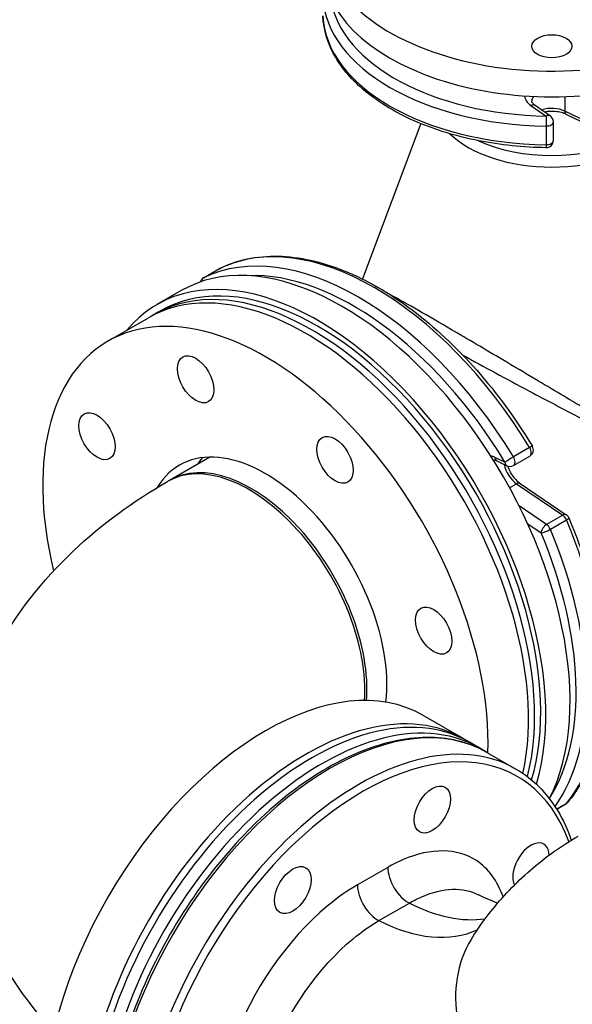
# Model space of a CAD drawing. Header units: millimetres. Extents: x 0 to 5940, y 0 to 4200.
# Tile 5 of 55: x 497 to 621, y 644 to 864. Entities that reach past the tile are written whole.
import ezdxf

# ---------------------------------------------------------------- set-up
doc = ezdxf.new("R2010")
doc.units = ezdxf.units.MM
doc.header["$LTSCALE"] = 50
doc.layers.add('02-LINIE-035', color=2, linetype='CONTINUOUS')

msp = doc.modelspace()

# ---------------------------------------------------------------- linework, layer by layer
at = {"layer": '02-LINIE-035'}
for p, q in [((619.23, 847.28), (619.23, 844.05)), ((611.69, 845.3), (615.11, 842.94)), ((616.02, 842.95), (612.6, 845.31)), ((631.2, 838.25), (619.23, 844.05)), ((631.53, 837.51), (619.56, 843.31)), ((587.04, 841.25), (574, 806.54)), ((615.07, 840.71), (615.07, 836.53)), ((616.71, 837.46), (616.71, 841.64)), ((542.08, 808.83), (538.46, 806.74)), ((538.49, 806.75), (542.11, 808.84)), ((533.51, 803.94), (528.08, 800.8)), ((527.52, 798.63), (528.88, 799.42)), ((517.12, 792.62), (526.17, 797.85)), ((611.39, 768.84), (607.77, 766.75)), ((539.87, 766.71), (530.86, 761.5)), ((605.87, 765.59), (603.63, 766.66)), ((604.07, 765.87), (606.32, 764.8)), ((607.8, 764.85), (611.43, 766.95)), ((606.92, 759.86), (608.48, 760.75)), ((608.48, 760.75), (618.79, 753.76)), ((609.28, 760.83), (619.59, 753.84)), ((615.17, 751.67), (609.03, 755.83)), ((618.79, 753.76), (615.17, 751.67)), ((616.03, 750.58), (619.65, 752.67)), ((610.96, 751.79), (613.94, 749.77)), ((587.52, 709.01), (596.57, 703.79)), ((600.19, 701.7), (597.92, 703)), ((602, 700.65), (608.33, 697)), ((619.65, 689.33), (617.42, 688.04)), ((617.44, 688.01), (619.49, 689.2)), ((579.69, 675.03), (572.91, 671.11)), ((577.71, 663.12), (584.5, 667.04))]:
    msp.add_line(p, q, dxfattribs=at)
for centre, start, end in [((615.11, 841.64), 0, 55.4697), ((615.11, 837.46), 269.1748, 0), ((542.88, 807.44), 116.3273, 120), ((539.26, 805.35), 120, 161.3741), ((610.63, 768.33), 300, 31.2257), ((607, 766.24), 244.5303, 300), ((618.69, 752.51), 22.7611, 55.8481), ((618.69, 690.59), 300, 320.8597)]:
    msp.add_arc(centre, 1.6, start, end, dxfattribs=at)
for centre, major_axis, ratio, start_param, end_param in [((616.35, 882.54), (51.2, 0), 0.57735, 2.269605, 7.033178), ((616.35, 876.8), (-51.2, 0), 0.57735, 0, 3.141593), ((616.35, 870.26), (-51.2, 0), 0.57735, 0.024943, 1.545854), ((616.35, 871.57), (-49.6, 0), 0.57735, 0.088504, 1.545854), ((616.35, 866.08), (-51.2, 0), 0.57735, 0.024943, 1.545854), ((616.35, 847.55), (-6.08, 0), 0.57735, 0.030777, 0.698132), ((616.35, 846.25), (-4.48, 0), 0.57735, 5.851213, 6.283185), ((611.69, 843.99), (0.91, 1.32), 0.625473, 0, 0.83301), ((616.35, 842.07), (-4.48, 0), 0.57735, 4.014257, 5.24536), ((615.11, 841.64), (-0.02, -1.6), 0.020363, 3.757219, 5.328015), ((615.11, 841.64), (0.91, 1.32), 0.625473, 0, 0.83301), ((620.26, 844.75), (-0.7, -1.44), 0.524834, 5.457801, 6.283185), ((615.11, 841.64), (1.6, 0), 0.57735, 4.687446, 6.283185), ((616.35, 846.87), (26.58, 0), 0.57735, 3.681407, 5.743371), ((616.35, 849.29), (-26.29, 0), 0.57735, 0.896193, 2.245399), ((615.11, 837.46), (1.6, 0), 0.57735, 4.687446, 6.283185), ((615.11, 837.46), (-0.02, -1.6), 0.020363, 5.328015, 6.283185), ((573.13, 743.67), (-36, 62.35), 0.57735, 4.749431, 6.246143), ((576.75, 745.76), (-36, 62.35), 0.57735, 4.749431, 6.246143), ((569.51, 741.58), (-36, 62.35), 0.57735, 3.497525, 6.283185), ((564.08, 738.45), (-36, 62.35), 0.57735, 3.639496, 6.494396), ((562.72, 737.66), (-35.2, 60.97), 0.57735, 3.670922, 6.302471), ((564.08, 738.45), (-35.2, 60.97), 0.57735, 3.63892, 6.283185), ((542.88, 807.44), (-0.8, 1.39), 0.57735, 6.246143, 6.283185), ((542.88, 807.44), (-0.71, 1.43), 0.815936, 0, 0.052326), ((572, 743.02), (-35.2, 60.97), 0.57735, 4.749431, 5.989262), ((561.37, 736.88), (-35.2, 60.97), 0.57735, 3.701545, 6.283185), ((539.26, 805.35), (-0.71, 1.43), 0.815936, 0.052326, 0.807984), ((539.26, 805.35), (-0.8, 1.39), 0.57735, 6.246143, 6.283185), ((552.32, 731.66), (-35.2, 60.97), 0.57735, 3.886648, 7.381746), ((552.32, 731.66), (-19.2, 33.26), 0.57735, 3.793368, 6.594938), ((610.63, 768.33), (1.37, 0.83), 0.030238, 0, 0.954993), ((610.63, 768.33), (0.8, -1.39), 0.57735, 0, 1.607838), ((549.15, 729.83), (-18.29, 31.68), 0.57735, 3.838393, 6.295558), ((561.37, 736.88), (-19.2, 33.26), 0.57735, 0.237941, 0.309454), ((604, 761.5), (-3.04, 5.27), 0.57735, 5.585054, 5.800849), ((604.76, 767.31), (-0.69, -1.44), 0.625473, 5.450176, 6.283185), ((607, 766.24), (-1.37, -0.83), 0.030238, 4.096586, 5.667382), ((607, 766.24), (0.8, -1.39), 0.57735, 0, 1.607838), ((548.69, 729.56), (-18.29, 31.68), 0.57735, 3.847615, 6.283185), ((608.75, 764.24), (2.24, -3.88), 0.57735, 4.179418, 5.410521), ((607, 766.24), (-0.69, -1.44), 0.625473, 5.450176, 6.283185), ((608.38, 759.51), (0.9, 1.32), 0.524834, 0, 0.825385), ((618.69, 752.51), (0.9, 1.32), 0.524834, 0, 0.825385), ((618.69, 752.51), (0.8, -1.39), 0.57735, 1.354243, 2.268928), ((618.69, 752.51), (1.48, 0.62), 0.175436, 5.339053, 6.283185), ((576.75, 745.76), (36, -62.35), 0.57735, 0.216553, 1.354243), ((615.07, 750.42), (-0.9, -1.32), 0.524834, 3.966977, 5.537774), ((615.07, 750.42), (1.48, 0.62), 0.175436, 3.768256, 5.339053), ((615.07, 750.42), (0.8, -1.39), 0.57735, 1.354243, 2.268928), ((573.13, 743.67), (36, -62.35), 0.57735, 0.255537, 1.354243), ((572, 743.02), (35.2, -60.97), 0.57735, 0.293923, 1.354243), ((552.32, 648.05), (-35.2, -60.97), 0.57735, 3.141593, 6.283185), ((562.72, 642.04), (35.2, 60.97), 0.57735, 0, 3.141593), ((561.37, 642.82), (-35.2, -60.97), 0.57735, 3.122307, 6.302471), ((566.8, 639.68), (-35.2, -60.97), 0.57735, 3.141593, 6.283185), ((564.99, 640.73), (35.2, 60.97), 0.57735, 6.257699, 9.450264), ((573.13, 636.03), (35.2, 60.97), 0.57735, 0, 3.141593), ((574.04, 635.5), (-34.56, -59.86), 0.57735, 2.692816, 7.091726), ((618.69, 690.59), (0.8, -1.39), 0.57735, 0, 0.216553), ((618.69, 690.59), (1.24, -1.01), 0.797426, 5.988187, 6.283185), ((611.67, 675.23), (-2.88, -4.99), 0.57735, 2.394341, 5.94515), ((584.22, 672.42), (3.2, -5.54), 0.57735, 3.926991, 5.5596), ((577.43, 668.5), (-3.2, 5.54), 0.57735, 0.785398, 2.418008), ((582.26, 710.06), (25.6, -44.34), 0.57735, 5.5596, 6.056317), ((575.47, 706.14), (25.6, -44.34), 0.57735, 5.5596, 6.230111), ((630.9, 638.7), (-32, 21.22), 0.784768, 0, 1.198588)]:
    msp.add_ellipse(centre, major_axis=major_axis, ratio=ratio, start_param=start_param, end_param=end_param, dxfattribs=at)
for centre, major_axis in [((616.35, 858.53), (4.48, 0)), ((536.73, 784.1), (-2.88, 4.99)), ((514.69, 771.38), (-2.88, 4.99)), ((567.9, 766.11), (-2.88, 4.99)), ((589.94, 727.93), (-2.88, 4.99)), ((589.62, 687.95), (2.88, 4.99)), ((558.45, 669.96), (2.88, 4.99))]:
    msp.add_ellipse(centre, major_axis=major_axis, ratio=0.57735, dxfattribs=at)
for points, knots in [([(615.09, 835.86), (609.97, 835.93), (604.87, 836.46), (595.15, 838.37), (590.54, 839.76), (582.21, 843.29), (578.49, 845.44), (572.27, 850.32), (569.78, 853.06), (566.29, 858.96), (565.31, 862.12), (565.17, 865.3)], [0.810341, 0.810341, 0.810341, 0.810341, 1.114523, 1.114523, 1.418705, 1.418705, 1.722887, 1.722887, 2.02707, 2.02707, 2.331252, 2.331252, 2.331252, 2.331252]), ([(612.6, 845.31), (612.48, 845.39), (612.37, 845.48), (612.19, 845.64), (612.12, 845.72), (612.01, 845.87), (611.97, 845.93), (611.91, 846.05), (611.89, 846.09), (611.87, 846.18), (611.87, 846.21), (611.87, 846.25)], [1.6580628, 1.6580628, 1.6580628, 1.6580628, 1.7976891, 1.7976891, 1.9373155, 1.9373155, 2.0769418, 2.0769418, 2.2165682, 2.2165682, 2.3561945, 2.3561945, 2.3561945, 2.3561945]), ([(619.56, 843.31), (619.25, 843.47), (618.88, 843.6), (618.06, 843.82), (617.6, 843.9), (616.65, 843.98), (616.16, 843.99), (615.36, 843.93), (615.05, 843.88), (614.75, 843.83)], [1.658063, 1.658063, 1.658063, 1.658063, 1.925787, 1.925787, 2.203765, 2.203765, 2.487919, 2.487919, 2.67381, 2.67381, 2.67381, 2.67381]), ([(542.17, 808.88), (546.06, 810.8), (550.48, 811.72), (559.88, 811.52), (564.87, 810.41), (574.99, 806.33), (580.13, 803.36), (590.14, 795.83), (595.02, 791.28), (604.1, 780.98), (608.31, 775.24), (611.99, 769.16)], [3.964033, 3.964033, 3.964033, 3.964033, 4.263375, 4.263375, 4.562718, 4.562718, 4.86206, 4.86206, 5.161403, 5.161403, 5.460745, 5.460745, 5.460745, 5.460745]), ([(651.42, 763.94), (651.17, 763.8), (650.91, 763.7), (650.3, 763.59), (649.94, 763.59), (649.23, 763.69), (648.87, 763.78), (648.01, 764.04), (647.51, 764.23), (646.44, 764.69), (645.87, 764.96), (644.5, 765.63), (643.71, 766.05), (641.88, 767.03), (640.83, 767.61), (638.4, 768.97), (637, 769.77), (634, 771.51), (632.38, 772.46), (628.47, 774.75), (626.16, 776.11), (620.15, 779.67), (616.4, 781.9), (610.22, 785.57), (607.8, 787.01), (601.43, 790.79), (597.52, 793.09), (591.25, 796.75), (588.76, 798.2), (584.06, 800.89), (581.91, 802.1), (580.08, 803.12), (579.99, 803.16), (579.9, 803.21)], [0, 0, 0, 0, 0.168761, 0.168761, 0.396367, 0.396367, 0.629466, 0.629466, 0.961224, 0.961224, 1.342211, 1.342211, 1.86596, 1.86596, 2.546833, 2.546833, 3.431969, 3.431969, 4.426993, 4.426993, 5.79835, 5.79835, 7.929087, 7.929087, 9.288165, 9.288165, 11.544565, 11.544565, 13.214471, 13.214471, 15.09136, 15.09136, 15.185612, 15.185612, 15.185612, 15.185612]), ([(596.44, 789.52), (598.8, 788.21), (601.25, 786.88), (606.2, 784.19), (608.71, 782.85), (615.14, 779.44), (619.03, 777.4), (625.26, 774.19), (627.66, 772.97), (631.71, 770.93), (633.38, 770.09), (636.5, 768.56), (637.95, 767.86), (640.47, 766.67), (641.55, 766.17), (643.45, 765.32), (644.27, 764.97), (645.68, 764.4), (646.27, 764.17), (647.38, 763.79), (647.9, 763.63), (648.8, 763.43), (649.17, 763.36), (649.92, 763.32), (650.29, 763.33), (650.94, 763.48), (651.21, 763.58), (651.47, 763.73)], [-10.643543, -10.643543, -10.643543, -10.643543, -9.288165, -9.288165, -7.929087, -7.929087, -5.79835, -5.79835, -4.426993, -4.426993, -3.431969, -3.431969, -2.546833, -2.546833, -1.86596, -1.86596, -1.342211, -1.342211, -0.961224, -0.961224, -0.629466, -0.629466, -0.396367, -0.396367, -0.168761, -0.168761, 0, 0, 0, 0]), ([(603.27, 766.1), (603.3, 766.1), (603.34, 766.09), (603.47, 766.08), (603.57, 766.05), (603.81, 765.98), (603.93, 765.93), (604.07, 765.87)], [4.2867303, 4.2867303, 4.2867303, 4.2867303, 4.3458698, 4.3458698, 4.4854962, 4.4854962, 4.6251225, 4.6251225, 4.6251225, 4.6251225]), ([(606.42, 764.75), (606.43, 764.73), (606.44, 764.71), (606.6, 764.26), (606.8, 763.82), (607.27, 762.97), (607.55, 762.56), (608.13, 761.83), (608.45, 761.5), (608.93, 761.08), (609.11, 760.95), (609.28, 760.83)], [3.608145, 3.608145, 3.608145, 3.608145, 3.61956, 3.61956, 3.900977, 3.900977, 4.185999, 4.185999, 4.468467, 4.468467, 4.625123, 4.625123, 4.625123, 4.625123]), ([(504.96, 638.41), (504.42, 638.98), (503.9, 639.56), (495.89, 648.64), (489.78, 658.82), (483.86, 679.12), (483.01, 688.64), (485.13, 706.72), (487.88, 715.22), (496.4, 731.61), (502.48, 739.23), (515.75, 751.76), (522.83, 756.87), (530.41, 761.24)], [3.434706, 3.434706, 3.434706, 3.434706, 3.455752, 3.455752, 3.760279, 3.760279, 3.994402, 3.994402, 4.218271, 4.218271, 4.47615, 4.47615, 4.712389, 4.712389, 4.712389, 4.712389]), ([(620.17, 753.13), (622.23, 748.22), (623.93, 743.24), (626.49, 733.41), (627.37, 728.56), (628.24, 719.21), (628.24, 714.72), (627.36, 706.31), (626.48, 702.4), (623.84, 695.36), (622.09, 692.22), (619.93, 689.58)], [5.71434, 5.71434, 5.71434, 5.71434, 5.941878, 5.941878, 6.169416, 6.169416, 6.396954, 6.396954, 6.624492, 6.624492, 6.85203, 6.85203, 6.85203, 6.85203]), ([(602, 700.65), (598.24, 702.82), (593.9, 703.97), (584.46, 704.15), (579.34, 703.13), (568.81, 699.01), (563.38, 695.87), (552.84, 687.79), (547.72, 682.85), (538.32, 671.69), (534.02, 665.47), (526.69, 652.37), (523.64, 645.5), (519.11, 631.78), (517.62, 624.93), (516.36, 611.94), (516.59, 605.8), (518.79, 594.86), (520.75, 590.05), (525.73, 583.05), (528.45, 580.53), (531.6, 578.72)], [5.497787, 5.497787, 5.497787, 5.497787, 5.806661, 5.806661, 6.123031, 6.123031, 6.445561, 6.445561, 6.768548, 6.768548, 7.091015, 7.091015, 7.413285, 7.413285, 7.735812, 7.735812, 8.058857, 8.058857, 8.38101, 8.38101, 8.63938, 8.63938, 8.63938, 8.63938]), ([(608.33, 697), (612.09, 694.83), (615.25, 691.64), (618.86, 685.66), (619.87, 683.47), (620.69, 681.1)], [0.7853982, 0.7853982, 0.7853982, 0.7853982, 1.0942721, 1.0942721, 1.2481331, 1.2481331, 1.2481331, 1.2481331]), ([(598.9, 659.92), (600.06, 661.67), (601.31, 663.39), (603.96, 666.73), (605.37, 668.35), (608.35, 671.47), (609.92, 672.97), (613.2, 675.83), (614.92, 677.19), (618.49, 679.74), (620.34, 680.93), (622.24, 682.03)], [0.5057073, 0.5057073, 0.5057073, 0.5057073, 0.5616455, 0.5616455, 0.6175837, 0.6175837, 0.6735218, 0.6735218, 0.72946, 0.72946, 0.7853982, 0.7853982, 0.7853982, 0.7853982]), ([(605.46, 668.41), (604.23, 671.98), (602.18, 674.78), (595.25, 679.34), (589.32, 679.43), (581.96, 676.26), (580.83, 675.69), (579.69, 675.03)], [-11.89966, -11.89966, -11.89966, -11.89966, -9.321756, -9.321756, -5.188665, -5.188665, -4.439943, -4.439943, -4.439943, -4.439943]), ([(572.91, 671.11), (570.64, 669.8), (568.38, 668.21), (557.17, 658.92), (549.24, 647.37), (543.97, 632.88), (543.19, 630.26), (542.6, 627.66)], [-21.85982, -21.85982, -21.85982, -21.85982, -20.363895, -20.363895, -14.330336, -14.330336, -12.982646, -12.982646, -12.982646, -12.982646]), ([(584.5, 667.04), (585.45, 667.59), (586.38, 668.06), (592.06, 670.53), (596.54, 670.66), (599.96, 668.91)], [4.439943, 4.439943, 4.439943, 4.439943, 5.188665, 5.188665, 8.966427, 8.966427, 8.966427, 8.966427]), ([(551.94, 627.73), (552.39, 629.39), (552.92, 631.05), (557.29, 642.84), (564.18, 652.69), (573.82, 660.64), (575.77, 662), (577.71, 663.12)], [13.332117, 13.332117, 13.332117, 13.332117, 14.330336, 14.330336, 20.363895, 20.363895, 21.85982, 21.85982, 21.85982, 21.85982])]:
    msp.add_open_spline(points, degree=3, knots=knots, dxfattribs=at)
msp.add_open_spline([(604.25, 667.03), (603.02, 667.46), (601.56, 668.07), (599.96, 668.91)], degree=3, dxfattribs=at)

doc.saveas('drawing.dxf')
